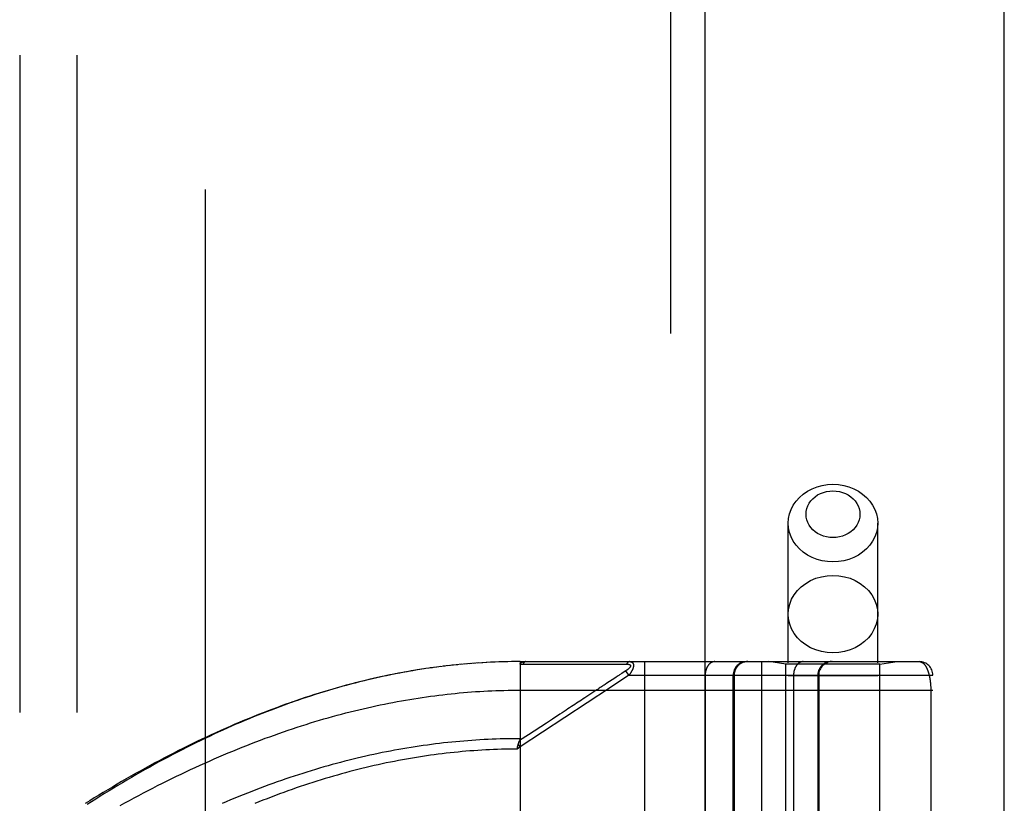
# Model space of a CAD drawing. Header units: inches. Extents: x 0 to 262, y 0 to 169.
# Tile 91 of 256: x 114.68 to 116.84, y 55.14 to 56.86. Entities that reach past the tile are written whole.
import ezdxf

# ---------------------------------------------------------------- set-up
doc = ezdxf.new("R2010")
doc.units = ezdxf.units.IN
doc.header["$LTSCALE"] = 14.384615
doc.header["$MEASUREMENT"] = 0
doc.linetypes.add('HIDDEN', pattern=[0.2, 0.1, -0.1])
doc.layers.get('0').update_dxf_attribs({"linetype": 'CONTINUOUS'})
for name, color, linetype in [('DEFAULT_2', 8, 'HIDDEN'), ('RIGHTHAND_DOOR_ASSEMBLY', 7, 'CONTINUOUS'), ('SUBPANEL', 7, 'CONTINUOUS')]:
    doc.layers.add(name, color=color, linetype=linetype)

msp = doc.modelspace()

# ---------------------------------------------------------------- linework, layer by layer
at = {"color": 3, "linetype": 'Continuous'}
msp.add_line((116.8387, 49.3295), (116.8387, 125.8592), dxfattribs=at)
at = {"layer": 'DEFAULT_2', "color": 8, "linetype": 'HIDDEN'}
msp.add_line((115.0887, 119.7775), (115.0887, 50.6735), dxfattribs=at)
at = {"layer": 'RIGHTHAND_DOOR_ASSEMBLY', "color": 8, "linetype": 'HIDDEN'}
for p, q in [((116.1079, 120.9005), (116.1079, 49.5505)), ((116.3654, 52.5725), (116.3654, 55.7549)), ((116.5614, 52.5725), (116.5614, 55.7549)), ((115.5864, 55.4385), (115.572, 55.4364)), ((115.5956, 55.4397), (115.5815, 55.4378)), ((115.6049, 55.4409), (115.591, 55.4391)), ((115.6141, 55.442), (115.6004, 55.4404)), ((115.6233, 55.4431), (115.6099, 55.4415)), ((115.6325, 55.4441), (115.6193, 55.4426)), ((115.6417, 55.445), (115.6288, 55.4437)), ((115.6508, 55.4459), (115.6382, 55.4447)), ((115.66, 55.4467), (115.6476, 55.4456)), ((115.6691, 55.4475), (115.657, 55.4465)), ((115.6783, 55.4482), (115.6664, 55.4472)), ((115.6874, 55.4488), (115.6757, 55.448)), ((115.6965, 55.4494), (115.6851, 55.4486)), ((115.7056, 55.4499), (115.6945, 55.4492)), ((115.7148, 55.4503), (115.7038, 55.4498)), ((115.7239, 55.4507), (115.7132, 55.4502)), ((115.733, 55.451), (115.7225, 55.4507)), ((115.7421, 55.4513), (115.7318, 55.451)), ((115.7511, 55.4515), (115.7412, 55.4513)), ((115.7602, 55.4517), (115.7505, 55.4515)), ((115.7693, 55.4518), (115.7598, 55.4517)), ((115.7784, 55.4518), (115.7692, 55.4518)), ((115.7784, 55.4518), (116.6522, 55.4518)), ((115.7784, 55.4518), (115.7784, 54.787)), ((115.7844, 55.4461), (115.8085, 55.4461)), ((115.9771, 55.4462), (115.9808, 55.4462)), ((115.9808, 55.4462), (115.9842, 55.4462)), ((115.9842, 55.4462), (115.9874, 55.4462)), ((115.9874, 55.4462), (115.9921, 55.4462)), ((115.9921, 55.4462), (115.9951, 55.4462)), ((115.9951, 55.4462), (116.0113, 55.4463)), ((116.0507, 55.4518), (116.0507, 52.7493)), ((116.3072, 55.4518), (116.3072, 52.7493)), ((116.3604, 55.4465), (116.3229, 55.4518)), ((116.5664, 55.4465), (116.3604, 55.4465)), ((116.3604, 54.9005), (116.3604, 55.4465)), ((116.5664, 55.4465), (116.6039, 55.4518)), ((116.5664, 54.9005), (116.5664, 55.4465)), ((115.5679, 55.4358), (115.5529, 55.4335)), ((115.5771, 55.4372), (115.5625, 55.435)), ((115.9878, 55.4171), (115.9663, 55.4031)), ((116.0167, 55.4218), (115.9741, 55.3937)), ((115.9915, 55.4196), (115.9878, 55.4171)), ((116.0014, 55.4261), (115.9963, 55.4227)), ((116.0039, 55.4277), (116.0014, 55.4261)), ((116.0101, 55.4318), (116.0039, 55.4277)), ((116.0167, 55.4218), (116.0101, 55.4318)), ((116.0167, 55.4218), (116.6822, 55.4218)), ((116.1836, 55.4218), (116.1836, 52.7793)), ((116.2447, 54.9005), (116.2447, 55.4218)), ((116.247, 55.4218), (116.247, 54.9005)), ((116.5614, 55.4205), (116.3654, 55.4205)), ((116.3772, 55.4218), (116.3772, 52.7793)), ((116.4302, 55.4218), (116.4302, 52.7793)), ((116.4322, 55.4218), (116.4322, 52.7793)), ((116.6822, 52.7793), (116.6822, 55.4218)), ((115.9741, 55.3937), (115.7784, 55.265)), ((115.7784, 55.3893), (116.6822, 55.3893)), ((115.9401, 55.3859), (115.9198, 55.3725)), ((116.6776, 55.3901), (116.6776, 55.108)), ((115.8359, 55.3174), (115.7964, 55.2914)), ((115.7964, 55.2914), (115.7772, 55.2788)), ((115.7784, 55.265), (115.7716, 55.2605)), ((115.7723, 55.2636), (115.7726, 55.2648)), ((115.7726, 55.2648), (115.7729, 55.266)), ((115.7784, 55.265), (115.7743, 55.2713)), ((115.7716, 55.2605), (115.7723, 55.2636))]:
    msp.add_line(p, q, dxfattribs=at)
at = {"layer": 'RIGHTHAND_DOOR_ASSEMBLY', "color": 3, "linetype": 'Continuous'}
msp.add_line((116.1829, 120.9005), (116.1829, 49.5505), dxfattribs=at)
at = {"layer": 'RIGHTHAND_DOOR_ASSEMBLY', "color": 8, "linetype": 'HIDDEN'}
for points in [[(116.3654, 55.7549), (116.3661, 55.7651), (116.3683, 55.7752), (116.3718, 55.785), (116.3766, 55.7943), (116.3828, 55.8031), (116.3901, 55.8112), (116.3984, 55.8184), (116.4077, 55.8247), (116.4179, 55.83), (116.4287, 55.8343), (116.44, 55.8373), (116.4516, 55.8391), (116.4634, 55.8398)], [(116.4634, 55.7233), (116.4563, 55.7237), (116.4493, 55.7248), (116.4425, 55.7266), (116.436, 55.7291), (116.4299, 55.7323), (116.4243, 55.7361), (116.4193, 55.7405), (116.4149, 55.7454), (116.4112, 55.7506), (116.4083, 55.7563), (116.4061, 55.7622), (116.4048, 55.7682), (116.4044, 55.7744), (116.4048, 55.7806), (116.4061, 55.7866), (116.4083, 55.7925), (116.4112, 55.7982), (116.4149, 55.8034), (116.4193, 55.8083), (116.4243, 55.8127), (116.4299, 55.8165), (116.436, 55.8196), (116.4425, 55.8222), (116.4493, 55.824), (116.4563, 55.8251), (116.4634, 55.8255)], [(116.4634, 55.8398), (116.4752, 55.8391), (116.4869, 55.8373), (116.4982, 55.8343), (116.509, 55.83), (116.5191, 55.8247), (116.5284, 55.8184), (116.5368, 55.8112), (116.5441, 55.8031), (116.5502, 55.7943), (116.555, 55.785), (116.5586, 55.7752), (116.5607, 55.7651), (116.5614, 55.7549)], [(116.4634, 55.8255), (116.4706, 55.8251), (116.4775, 55.824), (116.4843, 55.8222), (116.4908, 55.8196), (116.4969, 55.8165), (116.5025, 55.8126), (116.5076, 55.8083), (116.512, 55.8034), (116.5157, 55.7981), (116.5186, 55.7925), (116.5207, 55.7866), (116.522, 55.7806), (116.5224, 55.7744), (116.522, 55.7682), (116.5207, 55.7622), (116.5186, 55.7563), (116.5156, 55.7506), (116.512, 55.7454), (116.5076, 55.7405), (116.5025, 55.7361), (116.4969, 55.7323), (116.4908, 55.7291), (116.4843, 55.7266), (116.4775, 55.7248), (116.4706, 55.7237), (116.4634, 55.7233)], [(116.4634, 55.67), (116.4516, 55.6706), (116.44, 55.6725), (116.4287, 55.6755), (116.4179, 55.6797), (116.4077, 55.685), (116.3984, 55.6914), (116.3901, 55.6986), (116.3828, 55.7067), (116.3766, 55.7155), (116.3718, 55.7248), (116.3683, 55.7346), (116.3661, 55.7447), (116.3654, 55.7549)], [(116.5614, 55.7549), (116.5607, 55.7447), (116.5586, 55.7346), (116.555, 55.7248), (116.5502, 55.7155), (116.5441, 55.7067), (116.5368, 55.6986), (116.5284, 55.6914), (116.5191, 55.685), (116.509, 55.6797), (116.4982, 55.6755), (116.4869, 55.6725), (116.4752, 55.6706), (116.4634, 55.67)], [(116.3654, 55.5556), (116.3663, 55.5667), (116.3688, 55.5776), (116.3729, 55.5881), (116.3785, 55.5981), (116.3857, 55.6073), (116.3941, 55.6157), (116.4038, 55.623), (116.4144, 55.6291), (116.4259, 55.6341), (116.4381, 55.6376), (116.4506, 55.6398), (116.4634, 55.6405)], [(116.4634, 55.6405), (116.4762, 55.6398), (116.4888, 55.6376), (116.5009, 55.6341), (116.5124, 55.6291), (116.5231, 55.623), (116.5327, 55.6157), (116.5412, 55.6073), (116.5483, 55.5981), (116.554, 55.5881), (116.5581, 55.5776), (116.5606, 55.5667), (116.5614, 55.5556)], [(116.4634, 55.4708), (116.4506, 55.4715), (116.4381, 55.4737), (116.4259, 55.4772), (116.4144, 55.4821), (116.4038, 55.4883), (116.3941, 55.4956), (116.3857, 55.504), (116.3785, 55.5132), (116.3729, 55.5232), (116.3688, 55.5337), (116.3663, 55.5446), (116.3654, 55.5556)], [(116.5614, 55.5556), (116.5606, 55.5446), (116.5581, 55.5337), (116.554, 55.5232), (116.5483, 55.5132), (116.5412, 55.504), (116.5327, 55.4956), (116.5231, 55.4883), (116.5124, 55.4821), (116.5009, 55.4772), (116.4888, 55.4737), (116.4762, 55.4715), (116.4634, 55.4708)], [(115.7784, 55.4459), (115.7784, 55.4461), (115.7784, 55.4463), (115.7784, 55.4464), (115.7785, 55.4466), (115.7785, 55.4467), (115.7785, 55.4469), (115.7786, 55.447), (115.7786, 55.4472), (115.7787, 55.4473), (115.7787, 55.4474), (115.7788, 55.4476), (115.7789, 55.4477), (115.7789, 55.4478), (115.779, 55.448), (115.7791, 55.4481), (115.7792, 55.4482), (115.7793, 55.4483), (115.7794, 55.4485), (115.7795, 55.4486), (115.7796, 55.4487), (115.7798, 55.4488), (115.7799, 55.449), (115.78, 55.4491), (115.7802, 55.4492), (115.7803, 55.4493), (115.7805, 55.4494), (115.7807, 55.4495), (115.7809, 55.4497), (115.781, 55.4498), (115.7812, 55.4499), (115.7814, 55.45), (115.7817, 55.4501), (115.7819, 55.4502), (115.7821, 55.4503), (115.7824, 55.4504), (115.7827, 55.4505), (115.7829, 55.4506), (115.7832, 55.4507), (115.7835, 55.4508), (115.7838, 55.4509), (115.7842, 55.451), (115.7845, 55.4511), (115.7849, 55.4512), (115.7852, 55.4513), (115.7856, 55.4513), (115.7861, 55.4514), (115.7865, 55.4515), (115.7869, 55.4515), (115.7874, 55.4516), (115.7879, 55.4516), (115.7884, 55.4517), (115.7889, 55.4517), (115.7894, 55.4517), (115.79, 55.4518), (115.7905, 55.4518), (115.7911, 55.4518)], [(115.7784, 55.4459), (115.7794, 55.446), (115.7804, 55.446), (115.7814, 55.4461), (115.7824, 55.4461), (115.7834, 55.4461), (115.7844, 55.4461)], [(115.7911, 55.4518), (115.7909, 55.4518), (115.7907, 55.4518), (115.7905, 55.4517), (115.7902, 55.4517), (115.79, 55.4517), (115.7898, 55.4516), (115.7896, 55.4515), (115.7893, 55.4515), (115.7891, 55.4514), (115.7889, 55.4513), (115.7887, 55.4512), (115.7885, 55.451), (115.7883, 55.4509), (115.788, 55.4508), (115.7878, 55.4506), (115.7876, 55.4505), (115.7874, 55.4503), (115.7872, 55.4501), (115.787, 55.4499), (115.7868, 55.4497), (115.7866, 55.4495), (115.7864, 55.4493), (115.7862, 55.4491), (115.7861, 55.4489), (115.7859, 55.4486), (115.7857, 55.4484), (115.7855, 55.4481), (115.7854, 55.4479), (115.7852, 55.4476), (115.785, 55.4473), (115.7849, 55.447), (115.7847, 55.4467), (115.7846, 55.4464), (115.7844, 55.4461)], [(115.8085, 55.4461), (115.8138, 55.4461), (115.819, 55.4461), (115.824, 55.4461), (115.8289, 55.4461), (115.8337, 55.4461), (115.8385, 55.4461), (115.8431, 55.4461), (115.8475, 55.4461), (115.8518, 55.4461), (115.8559, 55.4461), (115.8598, 55.4461), (115.8637, 55.4461), (115.8675, 55.4461), (115.8713, 55.4461), (115.8751, 55.4461), (115.8789, 55.4461), (115.8904, 55.4461)], [(115.8904, 55.4461), (115.8941, 55.4461), (115.8978, 55.4461), (115.9013, 55.4461), (115.9047, 55.4461), (115.908, 55.4461), (115.9111, 55.4461), (115.9196, 55.4462)], [(115.9196, 55.4462), (115.9223, 55.4462), (115.9249, 55.4462), (115.9275, 55.4462), (115.9301, 55.4462), (115.9326, 55.4462), (115.9378, 55.4462)], [(115.9378, 55.4462), (115.9404, 55.4462), (115.9429, 55.4462), (115.9481, 55.4462)], [(115.9481, 55.4462), (115.9507, 55.4462), (115.9533, 55.4462), (115.9559, 55.4462), (115.9708, 55.4462)], [(115.9708, 55.4462), (115.973, 55.4462), (115.9771, 55.4462)], [(116.0113, 55.4463), (116.0117, 55.4463), (116.0122, 55.4463), (116.0126, 55.4463), (116.0129, 55.4463), (116.0133, 55.4462), (116.0137, 55.4462), (116.014, 55.4462), (116.0143, 55.4462), (116.0146, 55.4461), (116.0149, 55.4461), (116.0152, 55.446), (116.0155, 55.446), (116.0157, 55.4459), (116.016, 55.4459), (116.0162, 55.4458), (116.0165, 55.4458), (116.0167, 55.4457), (116.0169, 55.4456), (116.0171, 55.4456), (116.0173, 55.4455), (116.0175, 55.4454), (116.0176, 55.4454), (116.0178, 55.4453), (116.018, 55.4452), (116.0181, 55.4451), (116.0183, 55.4451), (116.0184, 55.445), (116.0185, 55.4449), (116.0187, 55.4448), (116.0188, 55.4447), (116.0189, 55.4447), (116.019, 55.4446), (116.0191, 55.4445), (116.0192, 55.4444), (116.0193, 55.4443), (116.0194, 55.4442), (116.0195, 55.4441), (116.0195, 55.444), (116.0196, 55.4439), (116.0197, 55.4438), (116.0197, 55.4437), (116.0198, 55.4436), (116.0198, 55.4435), (116.0199, 55.4434), (116.0199, 55.4433), (116.0199, 55.4431), (116.02, 55.443), (116.02, 55.4429), (116.02, 55.4428), (116.02, 55.4427), (116.02, 55.4425), (116.02, 55.4424), (116.02, 55.4423), (116.02, 55.4422), (116.02, 55.442), (116.02, 55.4419), (116.02, 55.4418), (116.0199, 55.4416), (116.0199, 55.4415), (116.0199, 55.4413), (116.0198, 55.4412), (116.0198, 55.441), (116.0197, 55.4409), (116.0196, 55.4407), (116.0196, 55.4406), (116.0195, 55.4404), (116.0194, 55.4403), (116.0193, 55.4401), (116.0192, 55.4399), (116.0191, 55.4398), (116.019, 55.4396), (116.0189, 55.4394), (116.0188, 55.4393), (116.0186, 55.4391), (116.0185, 55.4389), (116.0184, 55.4387), (116.0182, 55.4385), (116.0181, 55.4384), (116.0179, 55.4382), (116.0177, 55.438), (116.0175, 55.4378), (116.0174, 55.4376), (116.0172, 55.4374), (116.017, 55.4372), (116.0167, 55.4369), (116.0165, 55.4367), (116.0163, 55.4365), (116.016, 55.4363), (116.0158, 55.436), (116.0155, 55.4358), (116.0152, 55.4356), (116.0149, 55.4353), (116.0146, 55.4351), (116.0143, 55.4348), (116.014, 55.4345), (116.0136, 55.4343), (116.0132, 55.434), (116.0128, 55.4337), (116.0124, 55.4334), (116.012, 55.4331), (116.0116, 55.4328), (116.0111, 55.4324), (116.0106, 55.4321), (116.0101, 55.4318)], [(116.0179, 55.4518), (116.0177, 55.4518), (116.0175, 55.4518), (116.0173, 55.4517), (116.017, 55.4517), (116.0168, 55.4517), (116.0166, 55.4516), (116.0164, 55.4515), (116.0161, 55.4515), (116.0159, 55.4514), (116.0157, 55.4513), (116.0155, 55.4512), (116.0153, 55.4511), (116.0151, 55.4509), (116.0149, 55.4508), (116.0147, 55.4507), (116.0145, 55.4505), (116.0143, 55.4503), (116.0141, 55.4502), (116.0139, 55.45), (116.0137, 55.4498), (116.0135, 55.4496), (116.0133, 55.4494), (116.0131, 55.4492), (116.0129, 55.449), (116.0127, 55.4487), (116.0126, 55.4485), (116.0124, 55.4482), (116.0122, 55.448), (116.0121, 55.4477), (116.0119, 55.4475), (116.0117, 55.4472), (116.0116, 55.4469), (116.0114, 55.4466), (116.0113, 55.4463)], [(116.0179, 55.4518), (116.0184, 55.4518), (116.0188, 55.4518), (116.0192, 55.4517), (116.0196, 55.4517), (116.0199, 55.4516), (116.0203, 55.4516), (116.0206, 55.4515), (116.021, 55.4514), (116.0213, 55.4513), (116.0216, 55.4513), (116.0218, 55.4512), (116.0221, 55.4511), (116.0224, 55.4509), (116.0226, 55.4508), (116.0228, 55.4507), (116.0231, 55.4506), (116.0233, 55.4505), (116.0235, 55.4503), (116.0237, 55.4502), (116.0239, 55.45), (116.0241, 55.4499), (116.0242, 55.4497), (116.0244, 55.4496), (116.0246, 55.4494), (116.0247, 55.4493), (116.0249, 55.4491), (116.025, 55.4489), (116.0251, 55.4488), (116.0252, 55.4486), (116.0254, 55.4484), (116.0255, 55.4482), (116.0256, 55.448), (116.0257, 55.4478), (116.0258, 55.4476), (116.0259, 55.4474), (116.026, 55.4472), (116.026, 55.447), (116.0261, 55.4468), (116.0262, 55.4466), (116.0263, 55.4464), (116.0263, 55.4462), (116.0264, 55.446), (116.0264, 55.4457), (116.0265, 55.4455), (116.0265, 55.4453), (116.0265, 55.445), (116.0266, 55.4448), (116.0266, 55.4445), (116.0266, 55.4443), (116.0266, 55.444), (116.0266, 55.4438), (116.0266, 55.4435), (116.0266, 55.4432), (116.0266, 55.443), (116.0266, 55.4427), (116.0266, 55.4424), (116.0265, 55.4421), (116.0265, 55.4418), (116.0265, 55.4415), (116.0264, 55.4412), (116.0264, 55.4409), (116.0263, 55.4406), (116.0263, 55.4403), (116.0262, 55.44), (116.0261, 55.4397), (116.0261, 55.4394), (116.026, 55.439), (116.0259, 55.4387), (116.0258, 55.4384), (116.0257, 55.438), (116.0256, 55.4377), (116.0255, 55.4373), (116.0254, 55.437), (116.0252, 55.4366), (116.0251, 55.4362), (116.025, 55.4359), (116.0248, 55.4355), (116.0246, 55.4351), (116.0245, 55.4347), (116.0243, 55.4343), (116.0241, 55.4339), (116.0239, 55.4335), (116.0238, 55.4331), (116.0235, 55.4326), (116.0233, 55.4322), (116.0231, 55.4317), (116.0229, 55.4313), (116.0226, 55.4308), (116.0224, 55.4304), (116.0221, 55.4299), (116.0218, 55.4294), (116.0215, 55.4289), (116.0212, 55.4284), (116.0209, 55.4278), (116.0206, 55.4273), (116.0202, 55.4267), (116.0198, 55.4262), (116.0194, 55.4256), (116.019, 55.425), (116.0186, 55.4244), (116.0182, 55.4237), (116.0177, 55.4231), (116.0172, 55.4224), (116.0167, 55.4218)], [(116.2048, 55.4518), (116.2044, 55.4518), (116.2039, 55.4518), (116.2035, 55.4517), (116.203, 55.4517), (116.2025, 55.4516), (116.2021, 55.4515), (116.2016, 55.4514), (116.2012, 55.4513), (116.2007, 55.4512), (116.2002, 55.4511), (116.1998, 55.4509), (116.1994, 55.4508), (116.1989, 55.4506), (116.1985, 55.4504), (116.198, 55.4502), (116.1976, 55.45), (116.1972, 55.4497), (116.1967, 55.4495), (116.1963, 55.4492), (116.1959, 55.449), (116.1955, 55.4487), (116.195, 55.4484), (116.1946, 55.4481), (116.1942, 55.4478), (116.1938, 55.4474), (116.1934, 55.4471), (116.1931, 55.4467), (116.1927, 55.4464), (116.1923, 55.446), (116.1919, 55.4456), (116.1916, 55.4452), (116.1912, 55.4448), (116.1909, 55.4443), (116.1905, 55.4439), (116.1902, 55.4435), (116.1898, 55.443), (116.1895, 55.4425), (116.1892, 55.4421), (116.1889, 55.4416), (116.1886, 55.4411), (116.1883, 55.4406), (116.188, 55.44), (116.1877, 55.4395), (116.1875, 55.439), (116.1872, 55.4385), (116.1869, 55.4379), (116.1867, 55.4373), (116.1865, 55.4368), (116.1862, 55.4362), (116.186, 55.4356), (116.1858, 55.4351), (116.1856, 55.4345), (116.1854, 55.4339), (116.1852, 55.4333), (116.1851, 55.4327), (116.1849, 55.432), (116.1848, 55.4314), (116.1846, 55.4308), (116.1845, 55.4302), (116.1844, 55.4296), (116.1842, 55.4289), (116.1841, 55.4283), (116.184, 55.4276), (116.1839, 55.427), (116.1839, 55.4264), (116.1838, 55.4257), (116.1838, 55.4251), (116.1837, 55.4244), (116.1837, 55.4237), (116.1836, 55.4231), (116.1836, 55.4224), (116.1836, 55.4218)], [(116.2767, 55.4518), (116.276, 55.4518), (116.2754, 55.4518), (116.2747, 55.4517), (116.2741, 55.4517), (116.2734, 55.4516), (116.2728, 55.4515), (116.2722, 55.4514), (116.2715, 55.4513), (116.2709, 55.4512), (116.2702, 55.4511), (116.2696, 55.4509), (116.269, 55.4508), (116.2684, 55.4506), (116.2677, 55.4504), (116.2671, 55.4502), (116.2665, 55.45), (116.2659, 55.4497), (116.2653, 55.4495), (116.2647, 55.4492), (116.2641, 55.449), (116.2635, 55.4487), (116.263, 55.4484), (116.2624, 55.4481), (116.2618, 55.4478), (116.2613, 55.4474), (116.2607, 55.4471), (116.2602, 55.4467), (116.2596, 55.4464), (116.2591, 55.446), (116.2586, 55.4456), (116.2581, 55.4452), (116.2576, 55.4448), (116.2571, 55.4443), (116.2566, 55.4439), (116.2561, 55.4435), (116.2557, 55.443), (116.2552, 55.4425), (116.2548, 55.4421), (116.2544, 55.4416), (116.2539, 55.4411), (116.2535, 55.4406), (116.2531, 55.44), (116.2527, 55.4395), (116.2524, 55.439), (116.252, 55.4385), (116.2516, 55.4379), (116.2513, 55.4373), (116.251, 55.4368), (116.2507, 55.4362), (116.2503, 55.4356), (116.2501, 55.4351), (116.2498, 55.4345), (116.2495, 55.4339), (116.2493, 55.4333), (116.249, 55.4327), (116.2488, 55.432), (116.2486, 55.4314), (116.2484, 55.4308), (116.2482, 55.4302), (116.248, 55.4296), (116.2478, 55.4289), (116.2477, 55.4283), (116.2476, 55.4276), (116.2474, 55.427), (116.2473, 55.4264), (116.2472, 55.4257), (116.2472, 55.4251), (116.2471, 55.4244), (116.2471, 55.4237), (116.247, 55.4231), (116.247, 55.4224), (116.247, 55.4218)], [(116.3984, 55.4518), (116.3979, 55.4518), (116.3975, 55.4518), (116.397, 55.4517), (116.3965, 55.4517), (116.3961, 55.4516), (116.3956, 55.4515), (116.3951, 55.4514), (116.3947, 55.4513), (116.3942, 55.4512), (116.3938, 55.4511), (116.3933, 55.4509), (116.3929, 55.4508), (116.3924, 55.4506), (116.392, 55.4504), (116.3916, 55.4502), (116.3911, 55.45), (116.3907, 55.4497), (116.3903, 55.4495), (116.3898, 55.4492), (116.3894, 55.449), (116.389, 55.4487), (116.3886, 55.4484), (116.3882, 55.4481), (116.3878, 55.4478), (116.3874, 55.4474), (116.387, 55.4471), (116.3866, 55.4467), (116.3862, 55.4464), (116.3858, 55.446), (116.3855, 55.4456), (116.3851, 55.4452), (116.3847, 55.4448), (116.3844, 55.4443), (116.384, 55.4439), (116.3837, 55.4435), (116.3834, 55.443), (116.3831, 55.4425), (116.3827, 55.4421), (116.3824, 55.4416), (116.3821, 55.4411), (116.3818, 55.4406), (116.3815, 55.44), (116.3813, 55.4395), (116.381, 55.439), (116.3807, 55.4385), (116.3805, 55.4379), (116.3802, 55.4373), (116.38, 55.4368), (116.3798, 55.4362), (116.3796, 55.4356), (116.3794, 55.4351), (116.3792, 55.4345), (116.379, 55.4339), (116.3788, 55.4333), (116.3786, 55.4327), (116.3784, 55.432), (116.3783, 55.4314), (116.3781, 55.4308), (116.378, 55.4302), (116.3779, 55.4296), (116.3778, 55.4289), (116.3777, 55.4283), (116.3776, 55.4276), (116.3775, 55.427), (116.3774, 55.4264), (116.3773, 55.4257), (116.3773, 55.4251), (116.3772, 55.4244), (116.3772, 55.4237), (116.3772, 55.4231), (116.3772, 55.4224), (116.3772, 55.4218)], [(116.4599, 55.4518), (116.4593, 55.4518), (116.4586, 55.4518), (116.458, 55.4517), (116.4573, 55.4517), (116.4567, 55.4516), (116.456, 55.4515), (116.4554, 55.4514), (116.4548, 55.4513), (116.4541, 55.4512), (116.4535, 55.4511), (116.4529, 55.4509), (116.4522, 55.4508), (116.4516, 55.4506), (116.451, 55.4504), (116.4504, 55.4502), (116.4498, 55.45), (116.4492, 55.4497), (116.4486, 55.4495), (116.448, 55.4492), (116.4474, 55.449), (116.4468, 55.4487), (116.4462, 55.4484), (116.4456, 55.4481), (116.4451, 55.4478), (116.4445, 55.4474), (116.444, 55.4471), (116.4434, 55.4467), (116.4429, 55.4464), (116.4424, 55.446), (116.4418, 55.4456), (116.4413, 55.4452), (116.4408, 55.4448), (116.4403, 55.4443), (116.4399, 55.4439), (116.4394, 55.4435), (116.4389, 55.443), (116.4385, 55.4425), (116.438, 55.4421), (116.4376, 55.4416), (116.4372, 55.4411), (116.4368, 55.4406), (116.4364, 55.44), (116.436, 55.4395), (116.4356, 55.439), (116.4352, 55.4385), (116.4349, 55.4379), (116.4345, 55.4373), (116.4342, 55.4368), (116.4339, 55.4362), (116.4336, 55.4356), (116.4333, 55.4351), (116.433, 55.4345), (116.4327, 55.4339), (116.4325, 55.4333), (116.4322, 55.4327), (116.432, 55.432), (116.4318, 55.4314), (116.4316, 55.4308), (116.4314, 55.4302), (116.4312, 55.4296), (116.4311, 55.4289), (116.4309, 55.4283), (116.4308, 55.4276), (116.4307, 55.427), (116.4306, 55.4264), (116.4305, 55.4257), (116.4304, 55.4251), (116.4303, 55.4244), (116.4303, 55.4237), (116.4303, 55.4231), (116.4302, 55.4224), (116.4302, 55.4218)], [(116.6522, 55.4518), (116.6528, 55.4518), (116.6534, 55.4517), (116.654, 55.4517), (116.6546, 55.4515), (116.6551, 55.4514), (116.6557, 55.4513), (116.6563, 55.4511), (116.6568, 55.4509), (116.6574, 55.4506), (116.6579, 55.4504), (116.6584, 55.4501), (116.6589, 55.4498), (116.6595, 55.4495), (116.66, 55.4491), (116.6605, 55.4487), (116.661, 55.4483), (116.6614, 55.4479), (116.6619, 55.4475), (116.6624, 55.447), (116.6628, 55.4466), (116.6633, 55.4461), (116.6637, 55.4456), (116.6642, 55.4451), (116.6646, 55.4445), (116.665, 55.444), (116.6654, 55.4434), (116.6658, 55.4428), (116.6662, 55.4422), (116.6666, 55.4416), (116.667, 55.441), (116.6673, 55.4403), (116.6677, 55.4397), (116.6681, 55.439), (116.6684, 55.4383), (116.6687, 55.4377), (116.6691, 55.437), (116.6694, 55.4362), (116.6697, 55.4355), (116.67, 55.4348), (116.6703, 55.4341), (116.6706, 55.4333), (116.6709, 55.4326), (116.6712, 55.4318), (116.6715, 55.431), (116.6717, 55.4303), (116.672, 55.4295), (116.6722, 55.4287), (116.6725, 55.4279), (116.6727, 55.4271), (116.673, 55.4263), (116.6732, 55.4255), (116.6734, 55.4247), (116.6736, 55.4238), (116.6738, 55.423), (116.674, 55.4222), (116.6742, 55.4214), (116.6744, 55.4205), (116.6746, 55.4197), (116.6748, 55.4188), (116.6749, 55.418), (116.6751, 55.4171), (116.6753, 55.4163), (116.6754, 55.4154), (116.6756, 55.4145), (116.6757, 55.4137), (116.6758, 55.4128), (116.676, 55.4119), (116.6761, 55.4111), (116.6762, 55.4102), (116.6763, 55.4094), (116.6764, 55.4085), (116.6765, 55.4076), (116.6766, 55.4068), (116.6767, 55.4059), (116.6768, 55.4051), (116.6769, 55.4042), (116.677, 55.4034), (116.677, 55.4025), (116.6771, 55.4017), (116.6772, 55.4009), (116.6772, 55.4), (116.6773, 55.3992), (116.6773, 55.3984), (116.6774, 55.3975), (116.6774, 55.3967), (116.6774, 55.3959), (116.6775, 55.3951), (116.6775, 55.3943), (116.6775, 55.3934), (116.6775, 55.3926), (116.6775, 55.3918), (116.6776, 55.3909), (116.6776, 55.3901)], [(115.5529, 55.4335), (115.5434, 55.4319), (115.5338, 55.4302), (115.5242, 55.4285), (115.5146, 55.4267), (115.505, 55.4249), (115.4953, 55.423), (115.4857, 55.421), (115.476, 55.4189), (115.4663, 55.4168), (115.4565, 55.4146), (115.4468, 55.4123), (115.437, 55.41), (115.4272, 55.4076), (115.4174, 55.4051), (115.4075, 55.4025), (115.3976, 55.3999), (115.3878, 55.3972), (115.3778, 55.3944), (115.3679, 55.3916), (115.3579, 55.3887), (115.3479, 55.3857), (115.3379, 55.3826), (115.3279, 55.3795), (115.3178, 55.3762), (115.3077, 55.373), (115.2976, 55.3696), (115.2875, 55.3661), (115.2773, 55.3626), (115.2671, 55.359), (115.2569, 55.3554), (115.2467, 55.3516), (115.2365, 55.3478), (115.2262, 55.3439), (115.2159, 55.3399), (115.2056, 55.3359), (115.1953, 55.3318), (115.185, 55.3276), (115.1747, 55.3233), (115.1643, 55.319), (115.1539, 55.3146), (115.1435, 55.3101), (115.1332, 55.3055), (115.1227, 55.3009), (115.1123, 55.2962), (115.1019, 55.2914), (115.0915, 55.2866), (115.0811, 55.2817), (115.0707, 55.2767), (115.0602, 55.2717), (115.0498, 55.2666), (115.0394, 55.2614), (115.029, 55.2562), (115.0186, 55.2509), (115.0083, 55.2455), (114.9979, 55.2401), (114.9876, 55.2347), (114.9772, 55.2292), (114.9669, 55.2236), (114.9566, 55.218), (114.9464, 55.2123), (114.9362, 55.2066), (114.926, 55.2008), (114.9158, 55.195), (114.9057, 55.1892), (114.8956, 55.1833), (114.8855, 55.1773), (114.8755, 55.1714), (114.8655, 55.1654), (114.8556, 55.1593), (114.8457, 55.1533), (114.8359, 55.1472), (114.8261, 55.1411)], [(115.5586, 55.4343), (115.5493, 55.4328), (115.5399, 55.4313), (115.5306, 55.4296), (115.5212, 55.4279), (115.5118, 55.4262), (115.5024, 55.4243), (115.493, 55.4225), (115.4836, 55.4205), (115.4741, 55.4185), (115.4646, 55.4164), (115.4551, 55.4142), (115.4456, 55.412), (115.436, 55.4097), (115.4265, 55.4073), (115.4169, 55.4048), (115.4072, 55.4023), (115.3976, 55.3997), (115.3879, 55.3971), (115.3782, 55.3944), (115.3685, 55.3916), (115.3588, 55.3887), (115.349, 55.3858), (115.3392, 55.3827), (115.3294, 55.3797), (115.3196, 55.3765), (115.3099, 55.3733), (115.3002, 55.3701), (115.2905, 55.3668), (115.2808, 55.3634), (115.2711, 55.36), (115.2615, 55.3565), (115.2519, 55.353), (115.2423, 55.3494), (115.2328, 55.3458), (115.2232, 55.3421), (115.2136, 55.3383), (115.204, 55.3345), (115.1944, 55.3306), (115.1848, 55.3267), (115.1753, 55.3227), (115.1657, 55.3186), (115.1561, 55.3145), (115.1464, 55.3103), (115.1368, 55.306), (115.1271, 55.3017), (115.1174, 55.2972), (115.1076, 55.2927), (115.0978, 55.2881), (115.088, 55.2835), (115.078, 55.2787), (115.0681, 55.2738), (115.058, 55.2689), (115.048, 55.2638), (115.0379, 55.2587), (115.0277, 55.2535), (115.0176, 55.2483), (115.0075, 55.2429), (114.9973, 55.2375), (114.9872, 55.2321), (114.9772, 55.2266), (114.9671, 55.221), (114.9571, 55.2154), (114.9471, 55.2098), (114.9371, 55.2041), (114.9272, 55.1983), (114.9173, 55.1925), (114.9074, 55.1867), (114.8976, 55.1809), (114.8878, 55.175), (114.8781, 55.169), (114.8684, 55.1631), (114.8588, 55.1571), (114.8492, 55.151), (114.8397, 55.145), (114.8303, 55.1389)], [(115.9963, 55.4227), (115.9948, 55.4217), (115.9915, 55.4196)], [(115.9663, 55.4031), (115.9644, 55.4018), (115.9624, 55.4005), (115.9604, 55.3992), (115.9584, 55.3978), (115.9562, 55.3964), (115.9539, 55.3949), (115.9515, 55.3933), (115.9489, 55.3916), (115.9461, 55.3898), (115.9401, 55.3859)], [(114.9028, 55.1369), (114.9129, 55.1425), (114.9231, 55.1481), (114.9333, 55.1536), (114.9435, 55.159), (114.9537, 55.1644), (114.9639, 55.1698), (114.9742, 55.1751), (114.9845, 55.1803), (114.9948, 55.1855), (115.0051, 55.1907), (115.0154, 55.1958), (115.0257, 55.2008), (115.036, 55.2057), (115.0463, 55.2107), (115.0567, 55.2155), (115.067, 55.2203), (115.0773, 55.225), (115.0876, 55.2296), (115.0979, 55.2342), (115.1081, 55.2387), (115.1184, 55.2432), (115.1287, 55.2476), (115.1389, 55.2519), (115.1491, 55.2561), (115.1593, 55.2603), (115.1695, 55.2644), (115.1797, 55.2684), (115.1898, 55.2724), (115.1999, 55.2763), (115.21, 55.2801), (115.2201, 55.2839), (115.2301, 55.2875), (115.2402, 55.2911), (115.2502, 55.2947), (115.2601, 55.2981), (115.2701, 55.3015), (115.28, 55.3049), (115.2898, 55.3081), (115.2997, 55.3113), (115.3095, 55.3144), (115.3193, 55.3175), (115.3291, 55.3204), (115.3388, 55.3234), (115.3485, 55.3262), (115.3582, 55.329), (115.3678, 55.3317), (115.3774, 55.3343), (115.387, 55.3369), (115.3966, 55.3394), (115.4061, 55.3418), (115.4156, 55.3442), (115.4251, 55.3465), (115.4345, 55.3487), (115.4439, 55.3509), (115.4533, 55.353), (115.4627, 55.355), (115.472, 55.357), (115.4813, 55.3589), (115.4906, 55.3608), (115.4999, 55.3626), (115.5091, 55.3643), (115.5183, 55.366), (115.5275, 55.3676), (115.5367, 55.3691), (115.5458, 55.3706), (115.5549, 55.372), (115.564, 55.3734), (115.5731, 55.3747), (115.5822, 55.376), (115.5912, 55.3772), (115.6003, 55.3783), (115.6093, 55.3794), (115.6183, 55.3804), (115.6273, 55.3814), (115.6362, 55.3823), (115.6452, 55.3831), (115.6541, 55.3839), (115.663, 55.3847), (115.672, 55.3854), (115.6809, 55.386), (115.6898, 55.3866), (115.6987, 55.3871), (115.7075, 55.3875), (115.7164, 55.388)], [(115.7164, 55.388), (115.7253, 55.3883), (115.7341, 55.3886), (115.743, 55.3889), (115.7519, 55.389), (115.7607, 55.3892), (115.7696, 55.3893), (115.7784, 55.3893)], [(115.9198, 55.3725), (115.9162, 55.3701), (115.9125, 55.3677), (115.9088, 55.3653), (115.9052, 55.3629), (115.9015, 55.3605), (115.8979, 55.3581), (115.8942, 55.3557), (115.8906, 55.3533), (115.8868, 55.3508), (115.883, 55.3483), (115.8789, 55.3456), (115.8747, 55.3428), (115.8702, 55.3399), (115.8654, 55.3367)], [(115.8654, 55.3367), (115.8489, 55.3259), (115.8359, 55.3174)], [(115.7784, 55.2831), (115.7696, 55.2831), (115.7609, 55.283), (115.7521, 55.2829), (115.7433, 55.2827), (115.7345, 55.2825), (115.7257, 55.2822), (115.7169, 55.2818), (115.7081, 55.2815), (115.6993, 55.281), (115.6904, 55.2805), (115.6816, 55.28), (115.6728, 55.2794), (115.664, 55.2787), (115.6551, 55.278), (115.6463, 55.2772), (115.6374, 55.2764), (115.6286, 55.2756), (115.6197, 55.2746), (115.6108, 55.2737), (115.6019, 55.2726), (115.593, 55.2716), (115.5841, 55.2704), (115.5752, 55.2692), (115.5663, 55.268), (115.5573, 55.2667), (115.5484, 55.2653), (115.5394, 55.2639), (115.5305, 55.2625), (115.5215, 55.2609), (115.5125, 55.2594), (115.5035, 55.2577), (115.4945, 55.256), (115.4854, 55.2543), (115.4764, 55.2525), (115.4673, 55.2506), (115.4582, 55.2487), (115.4492, 55.2467), (115.4401, 55.2447), (115.431, 55.2426), (115.4218, 55.2405), (115.4127, 55.2383), (115.4036, 55.236), (115.3944, 55.2337), (115.3852, 55.2313), (115.376, 55.2288), (115.3668, 55.2263), (115.3576, 55.2238), (115.3484, 55.2212), (115.3392, 55.2185), (115.3299, 55.2158), (115.3207, 55.213), (115.3114, 55.2101), (115.3022, 55.2072), (115.2929, 55.2042), (115.2836, 55.2012), (115.2743, 55.1981), (115.265, 55.195), (115.2557, 55.1918), (115.2464, 55.1885), (115.2371, 55.1852), (115.2278, 55.1818), (115.2184, 55.1784), (115.2091, 55.1749), (115.1998, 55.1714), (115.1905, 55.1677), (115.1812, 55.1641), (115.1719, 55.1604), (115.1626, 55.1566), (115.1533, 55.1528), (115.1441, 55.1489), (115.1348, 55.145), (115.1256, 55.1411)], [(115.7729, 55.266), (115.7732, 55.2672), (115.7733, 55.2678), (115.7735, 55.2684), (115.7737, 55.269), (115.7738, 55.2696), (115.774, 55.2701), (115.7741, 55.2707), (115.7743, 55.2713)], [(115.7743, 55.2713), (115.7745, 55.2719), (115.7747, 55.2724), (115.7749, 55.273), (115.775, 55.2736), (115.7752, 55.2741), (115.7754, 55.2747), (115.7756, 55.2752), (115.7758, 55.2757), (115.7761, 55.2763), (115.7763, 55.2768), (115.7765, 55.2773), (115.7767, 55.2778), (115.777, 55.2783)], [(115.7784, 55.2831), (115.7784, 55.2829), (115.7784, 55.2827), (115.7784, 55.2825), (115.7784, 55.2823), (115.7783, 55.2821), (115.7783, 55.2819), (115.7783, 55.2816), (115.7782, 55.2814), (115.7782, 55.2812), (115.7781, 55.281), (115.778, 55.2808), (115.778, 55.2806), (115.7779, 55.2803), (115.7778, 55.2801), (115.7777, 55.2799), (115.7776, 55.2797), (115.7775, 55.2795), (115.7774, 55.2792), (115.7773, 55.279), (115.777, 55.2783)], [(115.7716, 55.2605), (115.763, 55.2604), (115.7544, 55.2603), (115.7458, 55.2601), (115.7373, 55.2599), (115.7287, 55.2596), (115.7201, 55.2593), (115.7115, 55.2589), (115.7029, 55.2585), (115.6942, 55.258), (115.6856, 55.2574), (115.677, 55.2568), (115.6684, 55.2562), (115.6597, 55.2555), (115.6511, 55.2547), (115.6425, 55.2539), (115.6338, 55.253), (115.6252, 55.2521), (115.6165, 55.2511), (115.6078, 55.2501), (115.5991, 55.249), (115.5904, 55.2479), (115.5817, 55.2467), (115.573, 55.2455), (115.5643, 55.2442), (115.5555, 55.2428), (115.5468, 55.2414), (115.538, 55.2399), (115.5293, 55.2384), (115.5205, 55.2368), (115.5117, 55.2352), (115.5029, 55.2335), (115.4941, 55.2317), (115.4852, 55.2299), (115.4764, 55.228), (115.4675, 55.2261), (115.4587, 55.2241), (115.4498, 55.2221), (115.4409, 55.22), (115.432, 55.2178), (115.4231, 55.2156), (115.4141, 55.2133), (115.4052, 55.211), (115.3962, 55.2086), (115.3873, 55.2061), (115.3783, 55.2036), (115.3693, 55.2011), (115.3603, 55.1984), (115.3513, 55.1957), (115.3423, 55.193), (115.3332, 55.1902), (115.3242, 55.1873), (115.3152, 55.1844), (115.3061, 55.1814), (115.297, 55.1783), (115.288, 55.1752), (115.2789, 55.1721), (115.2698, 55.1688), (115.2607, 55.1655), (115.2516, 55.1622), (115.2425, 55.1588), (115.2334, 55.1553), (115.2243, 55.1518), (115.2152, 55.1483), (115.2061, 55.1446), (115.197, 55.1409)]]:
    msp.add_lwpolyline(points, dxfattribs=at)
for centre, start, end in [((116.2747, 55.4218), 90, 180), ((116.4622, 55.4218), 90, 180), ((116.6522, 55.4218), 0, 90)]:
    msp.add_arc(centre, 0.03, start, end, dxfattribs=at)
at = {"layer": 'SUBPANEL', "color": 8, "linetype": 'HIDDEN'}
for p, q in [((114.6824, 117.1943), (114.6824, 53.2568)), ((114.8074, 117.1943), (114.8074, 53.2568))]:
    msp.add_line(p, q, dxfattribs=at)

doc.saveas('drawing.dxf')
